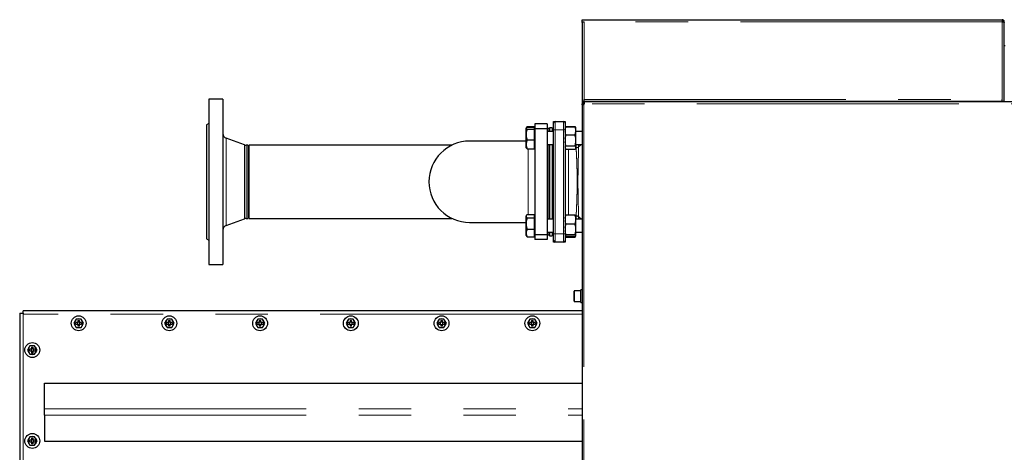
# Model space of a CAD drawing. Header units: millimetres. Extents: x 18 to 263, y 61 to 154.
# Tile 60 of 74: x 146 to 169, y 143 to 154. Entities that reach past the tile are written whole.
import ezdxf

# ---------------------------------------------------------------- set-up
doc = ezdxf.new("R2010")
doc.units = ezdxf.units.MM
doc.linetypes.add('PHANTOM', pattern=[12.7, 6.35, -1.27, 1.27, -1.27, 1.27, -1.27])

msp = doc.modelspace()

# ---------------------------------------------------------------- linework, layer by layer
at = {"color": 7, "linetype": 'Continuous', "lineweight": 25}
for p, q in [((159.153, 153.572), (159.153, 153.622)), ((159.153, 153.622), (159.203, 153.622)), ((159.153, 153.572), (159.203, 153.572)), ((159.153, 153.572), (159.153, 153.558)), ((159.153, 153.558), (159.153, 151.642)), ((159.178, 153.567), (159.178, 153.572)), ((159.203, 153.622), (169.343, 153.622)), ((169.343, 153.622), (169.343, 153.572)), ((169.393, 153.572), (169.368, 153.572)), ((169.368, 153.572), (169.368, 153.567)), ((169.393, 153.558), (169.393, 153.572)), ((169.393, 151.642), (169.393, 153.558)), ((169.413, 152.988), (169.393, 152.988)), ((150.447, 151.697), (150.107, 151.697)), ((150.107, 151.697), (150.107, 147.697)), ((150.447, 151.697), (150.447, 147.697)), ((159.153, 151.642), (159.153, 151.587)), ((159.203, 151.642), (159.153, 151.642)), ((159.178, 151.642), (159.178, 151.632)), ((159.178, 151.629), (159.178, 151.632)), ((206.344, 151.632), (159.178, 151.632)), ((159.178, 151.61), (159.178, 151.629)), ((159.203, 151.642), (159.203, 151.692)), ((169.343, 151.642), (159.203, 151.642)), ((160.549, 151.642), (160.549, 151.632)), ((160.601, 151.642), (160.601, 151.632)), ((160.705, 151.642), (160.705, 151.632)), ((160.757, 151.642), (160.757, 151.632)), ((167.549, 151.642), (167.549, 151.632)), ((167.601, 151.642), (167.601, 151.632)), ((167.705, 151.642), (167.705, 151.632)), ((167.757, 151.642), (167.757, 151.632)), ((169.343, 151.642), (169.343, 151.692)), ((169.393, 151.642), (169.343, 151.642)), ((169.393, 151.642), (169.413, 151.642)), ((159.153, 151.564), (159.153, 151.587)), ((159.153, 151.587), (159.173, 151.587)), ((159.153, 151.564), (159.153, 141.52)), ((159.173, 151.564), (159.153, 151.564)), ((159.173, 151.564), (159.173, 151.587)), ((159.198, 151.587), (159.173, 151.587)), ((159.208, 151.587), (159.198, 151.587)), ((158.465, 151.157), (158.505, 151.157)), ((158.465, 151.117), (158.465, 151.157)), ((158.505, 151.157), (158.705, 151.157)), ((158.705, 151.157), (158.745, 151.157)), ((158.745, 151.157), (158.745, 151.117)), ((150.107, 151.111), (150.047, 151.077)), ((150.047, 151.077), (150.047, 148.317)), ((157.801, 151.002), (157.799, 150.998)), ((157.799, 150.994), (157.799, 150.998)), ((157.799, 150.841), (157.799, 150.994)), ((157.817, 151.03), (157.804, 151.007)), ((157.82, 151.024), (157.816, 151.015)), ((157.818, 151.03), (157.82, 151.035)), ((157.82, 151.035), (157.999, 151.035)), ((157.82, 151.024), (157.999, 151.024)), ((157.82, 151.017), (157.999, 151.017)), ((157.82, 150.971), (157.999, 150.971)), ((157.999, 151.024), (157.999, 151.035)), ((157.999, 151.017), (157.999, 151.024)), ((157.999, 150.994), (157.999, 151.017)), ((158.005, 150.998), (157.999, 150.998)), ((157.999, 150.971), (157.999, 150.994)), ((157.999, 150.841), (157.999, 150.971)), ((158.305, 151.097), (158.005, 151.097)), ((158.005, 151.097), (158.005, 150.981)), ((158.305, 150.981), (158.005, 150.981)), ((158.005, 150.981), (158.005, 148.412)), ((158.305, 151.097), (158.305, 150.981)), ((158.345, 150.977), (158.305, 151.017)), ((158.305, 150.981), (158.305, 148.412)), ((158.465, 150.918), (158.305, 150.918)), ((158.365, 150.977), (158.345, 150.977)), ((158.345, 150.977), (158.345, 150.918)), ((158.425, 151.007), (158.365, 151.007)), ((158.365, 151.007), (158.365, 150.918)), ((158.425, 151.007), (158.425, 150.918)), ((158.435, 150.977), (158.425, 150.977)), ((158.465, 150.957), (158.465, 151.117)), ((158.465, 148.437), (158.465, 150.957)), ((158.745, 151.117), (158.745, 150.957)), ((158.75, 151.008), (158.745, 151)), ((158.745, 150.957), (158.745, 148.437)), ((158.762, 151.029), (158.75, 151.008)), ((158.761, 151.023), (158.765, 151.034)), ((158.765, 151.034), (158.762, 151.028)), ((158.765, 151.034), (158.984, 151.034)), ((158.765, 151.027), (158.984, 151.027)), ((158.989, 151.023), (158.984, 151.034)), ((158.984, 151.034), (158.988, 151.028)), ((159, 151.008), (158.988, 151.029)), ((159.005, 151), (159, 151.008)), ((159.005, 150.954), (159.005, 151)), ((159.005, 150.911), (159.005, 150.954)), ((159.153, 150.918), (159.005, 150.918)), ((159.005, 150.733), (159.005, 150.911)), ((150.965, 150.593), (150.526, 150.753)), ((157.799, 150.682), (156.425, 150.682)), ((157.799, 150.604), (157.799, 150.841)), ((157.82, 150.711), (157.999, 150.711)), ((157.999, 150.711), (157.999, 150.841)), ((157.999, 150.604), (157.999, 150.711)), ((158.765, 150.837), (158.984, 150.837)), ((159.005, 150.672), (159.005, 150.733)), ((159.005, 150.537), (159.005, 150.672)), ((151.047, 150.586), (151.006, 150.586)), ((151.047, 150.586), (151.047, 148.808)), ((156, 150.586), (151.077, 150.586)), ((151.077, 150.586), (151.077, 148.808)), ((157.799, 150.518), (157.799, 150.604)), ((157.799, 150.518), (157.801, 150.513)), ((157.82, 150.498), (157.999, 150.498)), ((157.999, 150.498), (157.999, 150.604)), ((157.999, 150.518), (158.005, 150.518)), ((158.305, 150.598), (158.465, 150.598)), ((158.345, 150.598), (158.345, 148.796)), ((158.365, 150.598), (158.365, 148.796)), ((158.425, 150.598), (158.425, 148.796)), ((158.745, 150.516), (158.75, 150.507)), ((158.765, 150.568), (158.984, 150.568)), ((158.765, 150.488), (158.984, 150.488)), ((159, 150.507), (159.005, 150.516)), ((159.005, 150.598), (159.153, 150.598)), ((159.005, 150.519), (159.005, 150.537)), ((159.005, 150.516), (159.005, 150.519)), ((150.526, 148.641), (150.965, 148.801)), ((151.006, 148.808), (151.047, 148.808)), ((151.077, 148.808), (156, 148.808)), ((157.806, 148.889), (157.799, 148.876)), ((157.799, 148.864), (157.799, 148.876)), ((157.799, 148.686), (157.799, 148.864)), ((157.82, 148.907), (157.999, 148.907)), ((157.82, 148.821), (157.999, 148.821)), ((157.999, 148.864), (157.999, 148.907)), ((158.005, 148.876), (157.999, 148.876)), ((157.999, 148.821), (157.999, 148.864)), ((157.999, 148.686), (157.999, 148.821)), ((158.465, 148.796), (158.305, 148.796)), ((158.765, 148.894), (158.984, 148.894)), ((159.005, 148.81), (159.005, 148.878)), ((159.005, 148.761), (159.005, 148.81)), ((159.153, 148.796), (159.005, 148.796)), ((159.005, 148.577), (159.005, 148.761)), ((156.425, 148.712), (157.799, 148.712)), ((157.799, 148.458), (157.799, 148.686)), ((157.82, 148.55), (157.999, 148.55)), ((157.999, 148.55), (157.999, 148.686)), ((157.999, 148.458), (157.999, 148.55)), ((158.765, 148.677), (158.984, 148.677)), ((159.005, 148.519), (159.005, 148.577)), ((159.005, 148.403), (159.005, 148.519)), ((150.047, 148.317), (150.107, 148.282)), ((157.799, 148.396), (157.799, 148.458)), ((157.799, 148.396), (157.806, 148.384)), ((157.806, 148.384), (157.806, 148.383)), ((157.82, 148.365), (157.806, 148.384)), ((157.82, 148.365), (157.999, 148.365)), ((157.82, 148.365), (157.999, 148.365)), ((157.999, 148.365), (157.999, 148.458)), ((157.999, 148.396), (158.005, 148.396)), ((157.999, 148.365), (157.999, 148.365)), ((158.305, 148.412), (158.005, 148.412)), ((158.005, 148.412), (158.005, 148.297)), ((158.305, 148.297), (158.005, 148.297)), ((158.305, 148.476), (158.465, 148.476)), ((158.305, 148.377), (158.345, 148.417)), ((158.305, 148.412), (158.305, 148.297)), ((158.345, 148.476), (158.345, 148.417)), ((158.345, 148.417), (158.365, 148.417)), ((158.365, 148.476), (158.365, 148.387)), ((158.365, 148.387), (158.425, 148.387)), ((158.425, 148.476), (158.425, 148.387)), ((158.425, 148.417), (158.435, 148.417)), ((158.465, 148.277), (158.465, 148.437)), ((158.465, 148.237), (158.465, 148.277)), ((158.745, 148.437), (158.745, 148.277)), ((158.745, 148.394), (158.753, 148.379)), ((158.745, 148.277), (158.745, 148.237)), ((158.753, 148.379), (158.763, 148.363)), ((158.763, 148.363), (158.765, 148.359)), ((158.765, 148.419), (158.984, 148.419)), ((158.765, 148.379), (158.984, 148.379)), ((158.765, 148.363), (158.984, 148.363)), ((158.765, 148.359), (158.984, 148.359)), ((158.986, 148.363), (158.984, 148.359)), ((158.986, 148.363), (158.996, 148.379)), ((158.996, 148.379), (159.005, 148.394)), ((159.005, 148.476), (159.153, 148.476)), ((159.005, 148.394), (159.005, 148.403)), ((158.505, 148.237), (158.465, 148.237)), ((158.705, 148.237), (158.505, 148.237)), ((158.745, 148.237), (158.705, 148.237)), ((150.107, 147.697), (150.447, 147.697)), ((159.153, 147.084), (159.123, 147.084)), ((159.123, 146.77), (159.123, 147.084)), ((158.963, 146.807), (158.963, 147.047)), ((159.123, 147.057), (158.973, 147.057)), ((158.973, 146.797), (159.123, 146.797)), ((159.123, 146.77), (159.153, 146.77)), ((145.517, 146.516), (145.517, 129.328)), ((145.517, 146.516), (145.602, 146.516)), ((145.602, 146.516), (145.602, 146.576)), ((159.153, 146.576), (145.602, 146.576)), ((145.602, 146.516), (145.602, 146.491)), ((146.89, 146.371), (146.832, 146.271)), ((147.005, 146.371), (146.89, 146.371)), ((147.063, 146.271), (147.005, 146.371)), ((149.09, 146.371), (149.032, 146.271)), ((149.205, 146.371), (149.09, 146.371)), ((149.263, 146.271), (149.205, 146.371)), ((151.29, 146.371), (151.232, 146.271)), ((151.405, 146.371), (151.29, 146.371)), ((151.463, 146.271), (151.405, 146.371)), ((153.49, 146.371), (153.432, 146.271)), ((153.605, 146.371), (153.49, 146.371)), ((153.663, 146.271), (153.605, 146.371)), ((155.69, 146.371), (155.632, 146.271)), ((155.805, 146.371), (155.69, 146.371)), ((155.863, 146.271), (155.805, 146.371)), ((157.89, 146.371), (157.832, 146.271)), ((158.005, 146.371), (157.89, 146.371)), ((158.063, 146.271), (158.005, 146.371)), ((146.832, 146.271), (146.89, 146.171)), ((146.927, 146.291), (146.877, 146.291)), ((146.877, 146.251), (146.877, 146.291)), ((146.877, 146.251), (146.927, 146.251)), ((146.89, 146.171), (147.005, 146.171)), ((146.917, 146.291), (146.917, 146.251)), ((146.927, 146.341), (146.967, 146.341)), ((146.927, 146.341), (146.927, 146.291)), ((146.967, 146.301), (146.927, 146.301)), ((146.927, 146.251), (146.927, 146.2)), ((146.927, 146.241), (146.967, 146.241)), ((146.967, 146.2), (146.927, 146.2)), ((146.967, 146.291), (146.967, 146.341)), ((147.018, 146.291), (146.967, 146.291)), ((146.967, 146.251), (147.018, 146.251)), ((146.967, 146.2), (146.967, 146.251)), ((146.977, 146.251), (146.977, 146.291)), ((147.005, 146.171), (147.063, 146.271)), ((147.018, 146.291), (147.018, 146.251)), ((149.032, 146.271), (149.09, 146.171)), ((149.127, 146.291), (149.077, 146.291)), ((149.077, 146.251), (149.077, 146.291)), ((149.077, 146.251), (149.127, 146.251)), ((149.09, 146.171), (149.205, 146.171)), ((149.117, 146.291), (149.117, 146.251)), ((149.127, 146.341), (149.167, 146.341)), ((149.127, 146.341), (149.127, 146.291)), ((149.167, 146.301), (149.127, 146.301)), ((149.127, 146.251), (149.127, 146.2)), ((149.127, 146.241), (149.167, 146.241)), ((149.167, 146.2), (149.127, 146.2)), ((149.167, 146.291), (149.167, 146.341)), ((149.218, 146.291), (149.167, 146.291)), ((149.167, 146.251), (149.218, 146.251)), ((149.167, 146.2), (149.167, 146.251)), ((149.177, 146.251), (149.177, 146.291)), ((149.205, 146.171), (149.263, 146.271)), ((149.218, 146.291), (149.218, 146.251)), ((151.232, 146.271), (151.29, 146.171)), ((151.327, 146.291), (151.277, 146.291)), ((151.277, 146.251), (151.277, 146.291)), ((151.277, 146.251), (151.327, 146.251)), ((151.29, 146.171), (151.405, 146.171)), ((151.317, 146.291), (151.317, 146.251)), ((151.327, 146.341), (151.367, 146.341)), ((151.327, 146.341), (151.327, 146.291)), ((151.367, 146.301), (151.327, 146.301)), ((151.327, 146.251), (151.327, 146.2)), ((151.327, 146.241), (151.367, 146.241)), ((151.367, 146.2), (151.327, 146.2)), ((151.367, 146.291), (151.367, 146.341)), ((151.418, 146.291), (151.367, 146.291)), ((151.367, 146.251), (151.418, 146.251)), ((151.367, 146.2), (151.367, 146.251)), ((151.377, 146.251), (151.377, 146.291)), ((151.405, 146.171), (151.463, 146.271)), ((151.418, 146.291), (151.418, 146.251)), ((153.432, 146.271), (153.49, 146.171)), ((153.527, 146.291), (153.477, 146.291)), ((153.477, 146.251), (153.477, 146.291)), ((153.477, 146.251), (153.527, 146.251)), ((153.49, 146.171), (153.605, 146.171)), ((153.517, 146.291), (153.517, 146.251)), ((153.527, 146.341), (153.567, 146.341)), ((153.527, 146.341), (153.527, 146.291)), ((153.567, 146.301), (153.527, 146.301)), ((153.527, 146.251), (153.527, 146.2)), ((153.527, 146.241), (153.567, 146.241)), ((153.567, 146.2), (153.527, 146.2)), ((153.567, 146.291), (153.567, 146.341)), ((153.618, 146.291), (153.567, 146.291)), ((153.567, 146.251), (153.618, 146.251)), ((153.567, 146.2), (153.567, 146.251)), ((153.577, 146.251), (153.577, 146.291)), ((153.605, 146.171), (153.663, 146.271)), ((153.618, 146.291), (153.618, 146.251)), ((155.632, 146.271), (155.69, 146.171)), ((155.727, 146.291), (155.677, 146.291)), ((155.677, 146.251), (155.677, 146.291)), ((155.677, 146.251), (155.727, 146.251)), ((155.69, 146.171), (155.805, 146.171)), ((155.717, 146.291), (155.717, 146.251)), ((155.727, 146.341), (155.767, 146.341)), ((155.727, 146.341), (155.727, 146.291)), ((155.767, 146.301), (155.727, 146.301)), ((155.727, 146.251), (155.727, 146.2)), ((155.727, 146.241), (155.767, 146.241)), ((155.767, 146.2), (155.727, 146.2)), ((155.767, 146.291), (155.767, 146.341)), ((155.818, 146.291), (155.767, 146.291)), ((155.767, 146.251), (155.818, 146.251)), ((155.767, 146.2), (155.767, 146.251)), ((155.777, 146.251), (155.777, 146.291)), ((155.805, 146.171), (155.863, 146.271)), ((155.818, 146.291), (155.818, 146.251)), ((157.832, 146.271), (157.89, 146.171)), ((157.927, 146.291), (157.877, 146.291)), ((157.877, 146.251), (157.877, 146.291)), ((157.877, 146.251), (157.927, 146.251)), ((157.89, 146.171), (158.005, 146.171)), ((157.917, 146.291), (157.917, 146.251)), ((157.927, 146.341), (157.967, 146.341)), ((157.927, 146.341), (157.927, 146.291)), ((157.967, 146.301), (157.927, 146.301)), ((157.927, 146.251), (157.927, 146.2)), ((157.927, 146.241), (157.967, 146.241)), ((157.967, 146.2), (157.927, 146.2)), ((157.967, 146.291), (157.967, 146.341)), ((158.018, 146.291), (157.967, 146.291)), ((157.967, 146.251), (158.018, 146.251)), ((157.967, 146.2), (157.967, 146.251)), ((157.977, 146.251), (157.977, 146.291)), ((158.005, 146.171), (158.063, 146.271)), ((158.018, 146.291), (158.018, 146.251)), ((145.765, 145.722), (145.707, 145.622)), ((145.802, 145.642), (145.752, 145.642)), ((145.752, 145.602), (145.752, 145.642)), ((145.88, 145.722), (145.765, 145.722)), ((145.792, 145.642), (145.792, 145.602)), ((145.802, 145.692), (145.842, 145.692)), ((145.802, 145.692), (145.802, 145.642)), ((145.842, 145.652), (145.802, 145.652)), ((145.842, 145.642), (145.842, 145.692)), ((145.893, 145.642), (145.842, 145.642)), ((145.852, 145.602), (145.852, 145.642)), ((145.938, 145.622), (145.88, 145.722)), ((145.893, 145.642), (145.893, 145.602)), ((145.707, 145.622), (145.765, 145.522)), ((145.752, 145.602), (145.802, 145.602)), ((145.765, 145.522), (145.88, 145.522)), ((145.802, 145.602), (145.802, 145.551)), ((145.802, 145.592), (145.842, 145.592)), ((145.842, 145.551), (145.802, 145.551)), ((145.842, 145.602), (145.893, 145.602)), ((145.842, 145.551), (145.842, 145.602)), ((145.88, 145.522), (145.938, 145.622)), ((146.117, 144.824), (159.153, 144.824)), ((146.117, 144.195), (146.117, 144.824)), ((146.117, 144.048), (146.117, 144.195)), ((146.117, 144.048), (146.117, 143.419)), ((145.765, 143.522), (145.707, 143.422)), ((145.88, 143.522), (145.765, 143.522)), ((145.938, 143.422), (145.88, 143.522)), ((145.707, 143.422), (145.765, 143.322)), ((145.802, 143.442), (145.752, 143.442)), ((145.752, 143.402), (145.752, 143.442)), ((145.752, 143.402), (145.802, 143.402)), ((145.765, 143.322), (145.88, 143.322)), ((145.792, 143.442), (145.792, 143.402)), ((145.802, 143.492), (145.842, 143.492)), ((145.802, 143.492), (145.802, 143.442)), ((145.842, 143.452), (145.802, 143.452)), ((145.802, 143.402), (145.802, 143.351)), ((145.802, 143.392), (145.842, 143.392)), ((145.842, 143.351), (145.802, 143.351)), ((145.842, 143.442), (145.842, 143.492)), ((145.893, 143.442), (145.842, 143.442)), ((145.842, 143.402), (145.893, 143.402)), ((145.842, 143.351), (145.842, 143.402)), ((145.852, 143.402), (145.852, 143.442)), ((145.88, 143.322), (145.938, 143.422)), ((145.893, 143.442), (145.893, 143.402)), ((146.117, 143.419), (159.153, 143.419))]:
    msp.add_line(p, q, dxfattribs=at)
at = {"color": 8, "linetype": 'PHANTOM', "lineweight": 18}
for p, q in [((169.343, 153.572), (159.203, 153.572)), ((159.203, 153.572), (159.203, 151.692)), ((169.343, 151.692), (169.343, 153.572)), ((159.203, 151.692), (169.343, 151.692)), ((159.198, 151.587), (159.198, 151.564)), ((159.198, 151.564), (159.198, 141.52)), ((206.389, 151.587), (159.208, 151.587)), ((158.505, 151.157), (158.505, 150.957)), ((158.705, 150.957), (158.705, 151.157)), ((158.435, 150.918), (158.435, 150.977)), ((158.465, 150.957), (158.505, 150.957)), ((158.705, 150.957), (158.505, 150.957)), ((158.505, 150.957), (158.505, 148.437)), ((158.705, 148.437), (158.705, 150.957)), ((158.705, 150.957), (158.745, 150.957)), ((150.526, 150.753), (150.526, 148.641)), ((150.965, 150.593), (150.965, 148.801)), ((151.006, 150.586), (151.006, 148.808)), ((158.435, 148.796), (158.435, 150.598)), ((158.825, 150.488), (158.825, 148.894)), ((159.01, 150.523), (159.01, 150.519)), ((159.068, 150.541), (159.068, 150.543)), ((159.01, 148.875), (159.01, 148.87)), ((159.013, 148.796), (159.01, 148.87)), ((159.068, 148.851), (159.068, 148.853)), ((159.068, 148.851), (159.068, 148.796)), ((158.435, 148.417), (158.435, 148.476)), ((158.465, 148.437), (158.505, 148.437)), ((158.505, 148.437), (158.705, 148.437)), ((158.505, 148.437), (158.505, 148.237)), ((158.705, 148.437), (158.745, 148.437)), ((158.705, 148.237), (158.705, 148.437)), ((158.973, 147.057), (158.973, 146.797)), ((145.602, 146.491), (145.602, 129.353)), ((159.153, 146.491), (145.602, 146.491)), ((146.117, 144.195), (159.153, 144.195)), ((146.117, 144.048), (159.153, 144.048))]:
    msp.add_line(p, q, dxfattribs=at)
at = {"color": 7, "linetype": 'Continuous', "lineweight": 25}
for centre in [(146.947, 146.271), (149.147, 146.271), (151.347, 146.271), (153.547, 146.271), (155.747, 146.271), (157.947, 146.271), (145.822, 145.622), (145.822, 143.422)]:
    msp.add_circle(centre, 0.18, dxfattribs=at)
for centre, radius, start, end in [((159.178, 151.587), 0.03, 310.8816, 359.9332), ((158.505, 151.117), 0.04, 90, 180), ((158.705, 151.117), 0.04, 0, 90), ((158.435, 151.007), 0.03, 270, 0), ((150.567, 150.866), 0.12, 180, 250), ((156.425, 149.697), 0.985, 90, 270), ((151.006, 150.706), 0.12, 250, 270), ((151.006, 148.688), 0.12, 90, 110), ((150.567, 148.528), 0.12, 110, 180), ((158.435, 148.387), 0.03, 0, 90), ((158.505, 148.277), 0.04, 180, 270), ((158.705, 148.277), 0.04, 270, 0), ((158.973, 147.047), 0.01, 90, 180), ((158.973, 146.807), 0.01, 180, 270), ((146.947, 146.271), 0.105, 72.2472, 107.7528), ((149.147, 146.271), 0.105, 72.2472, 107.7528), ((151.347, 146.271), 0.105, 72.2472, 107.7528), ((153.547, 146.271), 0.105, 72.2472, 107.7528), ((155.747, 146.271), 0.105, 72.2472, 107.7528), ((157.947, 146.271), 0.105, 72.2472, 107.7528), ((146.947, 146.271), 0.105, 132.2472, 167.7528), ((146.947, 146.271), 0.105, 192.2472, 227.7528), ((146.947, 146.271), 0.105, 252.2472, 287.7528), ((146.947, 146.271), 0.105, 12.2472, 47.7528), ((146.947, 146.271), 0.105, 312.2472, 347.7528), ((149.147, 146.271), 0.105, 132.2472, 167.7528), ((149.147, 146.271), 0.105, 192.2472, 227.7528), ((149.147, 146.271), 0.105, 252.2472, 287.7528), ((149.147, 146.271), 0.105, 12.2472, 47.7528), ((149.147, 146.271), 0.105, 312.2472, 347.7528), ((151.347, 146.271), 0.105, 132.2472, 167.7528), ((151.347, 146.271), 0.105, 192.2472, 227.7528), ((151.347, 146.271), 0.105, 252.2472, 287.7528), ((151.347, 146.271), 0.105, 12.2472, 47.7528), ((151.347, 146.271), 0.105, 312.2472, 347.7528), ((153.547, 146.271), 0.105, 132.2472, 167.7528), ((153.547, 146.271), 0.105, 192.2472, 227.7528), ((153.547, 146.271), 0.105, 252.2472, 287.7528), ((153.547, 146.271), 0.105, 12.2472, 47.7528), ((153.547, 146.271), 0.105, 312.2472, 347.7528), ((155.747, 146.271), 0.105, 132.2472, 167.7528), ((155.747, 146.271), 0.105, 192.2472, 227.7528), ((155.747, 146.271), 0.105, 252.2472, 287.7528), ((155.747, 146.271), 0.105, 12.2472, 47.7528), ((155.747, 146.271), 0.105, 312.2472, 347.7528), ((157.947, 146.271), 0.105, 132.2472, 167.7528), ((157.947, 146.271), 0.105, 192.2472, 227.7528), ((157.947, 146.271), 0.105, 252.2472, 287.7528), ((157.947, 146.271), 0.105, 12.2472, 47.7528), ((157.947, 146.271), 0.105, 312.2472, 347.7528), ((145.822, 145.622), 0.105, 132.2472, 167.7528), ((145.822, 145.622), 0.105, 72.2472, 107.7528), ((145.822, 145.622), 0.105, 12.2472, 47.7528), ((145.822, 145.622), 0.105, 192.2472, 227.7528), ((145.822, 145.622), 0.105, 252.2472, 287.7528), ((145.822, 145.622), 0.105, 312.2472, 347.7528), ((145.822, 143.422), 0.105, 132.2472, 167.7528), ((145.822, 143.422), 0.105, 72.2472, 107.7528), ((145.822, 143.422), 0.105, 12.2472, 47.7528), ((145.822, 143.422), 0.105, 192.2472, 227.7528), ((145.822, 143.422), 0.105, 252.2472, 287.7528), ((145.822, 143.422), 0.105, 312.2472, 347.7528)]:
    msp.add_arc(centre, radius, start, end, dxfattribs=at)
at = {"color": 8, "linetype": 'PHANTOM', "lineweight": 18}
for centre, radius, start, end in [((159.013, 150.612), 0.0886, 268.2148, 309.024), ((159.009, 150.611), 0.0917, 270.3668, 310.1672), ((159.009, 148.783), 0.0916, 49.8325, 89.6336), ((159.013, 148.782), 0.0886, 50.9758, 91.7852)]:
    msp.add_arc(centre, radius, start, end, dxfattribs=at)
at = {"color": 7, "linetype": 'Continuous', "lineweight": 25}
for points, knots in [([(159.153, 153.558), (159.153, 153.559), (159.155, 153.561), (159.163, 153.564), (159.176, 153.567), (159.19, 153.57), (159.2, 153.571), (159.203, 153.572)], [0, 0, 0, 0, 0.218152, 0.436314, 0.654481, 0.872647, 1, 1, 1, 1]), ([(169.393, 153.572), (169.392, 153.578), (169.391, 153.589), (169.382, 153.604), (169.369, 153.615), (169.355, 153.621), (169.346, 153.622), (169.343, 153.622)], [0, 0, 0, 0, 0.218154, 0.436314, 0.654486, 0.872647, 1, 1, 1, 1]), ([(169.368, 153.572), (169.368, 153.575), (169.367, 153.581), (169.362, 153.589), (169.355, 153.594), (169.348, 153.597), (169.344, 153.597), (169.343, 153.597)], [0, 0, 0, 0, 0.22837, 0.456745, 0.685023, 0.913329, 1, 1, 1, 1]), ([(169.343, 153.572), (169.349, 153.571), (169.36, 153.569), (169.375, 153.566), (169.386, 153.563), (169.392, 153.56), (169.393, 153.558), (169.393, 153.558)], [0, 0, 0, 0, 0.218158, 0.436329, 0.654483, 0.872651, 1, 1, 1, 1]), ([(159.178, 151.629), (159.18, 151.629), (159.184, 151.629), (159.19, 151.627), (159.195, 151.625), (159.2, 151.621), (159.203, 151.615), (159.206, 151.607), (159.208, 151.597), (159.208, 151.59), (159.208, 151.587)], [0, 0, 0, 0, 0.088529, 0.183971, 0.291074, 0.411865, 0.545624, 0.690516, 0.841948, 1, 1, 1, 1]), ([(159.178, 151.61), (159.182, 151.61), (159.188, 151.61), (159.195, 151.608), (159.2, 151.606), (159.203, 151.602), (159.206, 151.598), (159.208, 151.593), (159.208, 151.589), (159.208, 151.587)], [0, 0, 0, 0, 0.249258, 0.374502, 0.499736, 0.624888, 0.749981, 0.873994, 1, 1, 1, 1]), ([(159.198, 151.564), (159.195, 151.563), (159.19, 151.561), (159.182, 151.559), (159.173, 151.557), (159.166, 151.557), (159.16, 151.557), (159.156, 151.559), (159.153, 151.561), (159.153, 151.563), (159.153, 151.564)], [0, 0, 0, 0, 0.115355, 0.239004, 0.3682, 0.499995, 0.631882, 0.760889, 0.883221, 1, 1, 1, 1]), ([(159.18, 151.557), (159.179, 151.557), (159.177, 151.557), (159.174, 151.559), (159.173, 151.561), (159.173, 151.563), (159.173, 151.564)], [0, 0, 0, 0, 0.249834, 0.499778, 0.747483, 1, 1, 1, 1]), ([(157.82, 151.017), (157.814, 151.014), (157.802, 151.006), (157.8, 150.998), (157.799, 150.994)], [0, 0, 0, 0, 0.495453, 1, 1, 1, 1]), ([(157.799, 150.994), (157.799, 150.994), (157.799, 150.989), (157.804, 150.981), (157.814, 150.974), (157.82, 150.971)], [0, 0, 0, 0, 0.0700984, 0.5307844, 1, 1, 1, 1]), ([(157.82, 150.971), (157.818, 150.963), (157.81, 150.937), (157.801, 150.894), (157.799, 150.859), (157.799, 150.841)], [0, 0, 0, 0, 0.194806, 0.594664, 1, 1, 1, 1]), ([(157.804, 151.005), (157.804, 151.006), (157.807, 151.013), (157.814, 151.019), (157.82, 151.024)], [0, 0, 0, 0, 0.163067, 1, 1, 1, 1]), ([(157.82, 151.035), (157.817, 151.03), (157.814, 151.023), (157.811, 151.017), (157.811, 151.015)], [0, 0, 0, 0, 0.702051, 1, 1, 1, 1]), ([(158.745, 150.954), (158.745, 150.954), (158.747, 150.979), (158.756, 151.004), (158.765, 151.027)], [0, 0, 0, 0, 0.030007, 1, 1, 1, 1]), ([(158.765, 150.837), (158.764, 150.84), (158.754, 150.864), (158.749, 150.889), (158.745, 150.911)], [0, 0, 0, 0, 0.107798, 1, 1, 1, 1]), ([(158.765, 151.027), (158.762, 151.024), (158.755, 151.018), (158.752, 151.011), (158.751, 151.008)], [0, 0, 0, 0, 0.505981, 1, 1, 1, 1]), ([(159.005, 150.954), (159.005, 150.954), (159.002, 150.979), (158.993, 151.004), (158.984, 151.027)], [0, 0, 0, 0, 0.030009, 1, 1, 1, 1]), ([(158.984, 151.027), (158.988, 151.024), (158.994, 151.018), (158.997, 151.011), (158.998, 151.008)], [0, 0, 0, 0, 0.505981, 1, 1, 1, 1]), ([(158.984, 150.837), (158.985, 150.84), (158.995, 150.864), (159, 150.889), (159.005, 150.911)], [0, 0, 0, 0, 0.107798, 1, 1, 1, 1]), ([(157.799, 150.841), (157.799, 150.831), (157.799, 150.805), (157.806, 150.761), (157.815, 150.728), (157.82, 150.711)], [0, 0, 0, 0, 0.219145, 0.607269, 1, 1, 1, 1]), ([(157.82, 150.711), (157.814, 150.694), (157.802, 150.659), (157.8, 150.623), (157.799, 150.604)], [0, 0, 0, 0, 0.495454, 1, 1, 1, 1]), ([(158.745, 150.733), (158.745, 150.734), (158.747, 150.769), (158.756, 150.804), (158.765, 150.837)], [0, 0, 0, 0, 0.030007, 1, 1, 1, 1]), ([(158.765, 150.568), (158.764, 150.571), (158.754, 150.605), (158.749, 150.641), (158.745, 150.672)], [0, 0, 0, 0, 0.1078, 1, 1, 1, 1]), ([(159.005, 150.733), (159.005, 150.734), (159.002, 150.769), (158.993, 150.804), (158.984, 150.837)], [0, 0, 0, 0, 0.0300084, 1, 1, 1, 1]), ([(158.984, 150.568), (158.985, 150.571), (158.995, 150.605), (159, 150.641), (159.005, 150.672)], [0, 0, 0, 0, 0.1078, 1, 1, 1, 1]), ([(157.799, 150.604), (157.799, 150.602), (157.799, 150.583), (157.804, 150.547), (157.814, 150.514), (157.82, 150.498)], [0, 0, 0, 0, 0.070096, 0.530787, 1, 1, 1, 1]), ([(157.82, 150.498), (157.814, 150.501), (157.805, 150.507), (157.803, 150.512), (157.802, 150.514)], [0, 0, 0, 0, 0.700191, 1, 1, 1, 1]), ([(158.745, 150.537), (158.745, 150.539), (158.749, 150.55), (158.758, 150.56), (158.765, 150.568)], [0, 0, 0, 0, 0.230816, 1, 1, 1, 1]), ([(158.765, 150.488), (158.762, 150.491), (158.755, 150.497), (158.752, 150.504), (158.751, 150.507)], [0, 0, 0, 0, 0.50599, 1, 1, 1, 1]), ([(159.005, 150.537), (159.004, 150.539), (159.001, 150.55), (158.991, 150.56), (158.984, 150.568)], [0, 0, 0, 0, 0.230816, 1, 1, 1, 1]), ([(158.984, 150.488), (158.987, 150.491), (158.997, 150.501), (159.002, 150.512), (159.005, 150.519)], [0, 0, 0, 0, 0.316672, 1, 1, 1, 1]), ([(157.82, 148.907), (157.814, 148.9), (157.802, 148.886), (157.8, 148.872), (157.799, 148.864)], [0, 0, 0, 0, 0.495463, 1, 1, 1, 1]), ([(157.799, 148.864), (157.799, 148.863), (157.799, 148.856), (157.804, 148.841), (157.814, 148.828), (157.82, 148.821)], [0, 0, 0, 0, 0.070103, 0.530787, 1, 1, 1, 1]), ([(157.82, 148.821), (157.818, 148.813), (157.81, 148.787), (157.801, 148.741), (157.799, 148.705), (157.799, 148.686)], [0, 0, 0, 0, 0.194805, 0.594664, 1, 1, 1, 1]), ([(158.745, 148.81), (158.745, 148.81), (158.747, 148.839), (158.756, 148.867), (158.765, 148.894)], [0, 0, 0, 0, 0.030006, 1, 1, 1, 1]), ([(158.765, 148.894), (158.762, 148.892), (158.752, 148.887), (158.748, 148.882), (158.745, 148.879)], [0, 0, 0, 0, 0.329679, 1, 1, 1, 1]), ([(158.765, 148.677), (158.764, 148.68), (158.754, 148.707), (158.749, 148.736), (158.745, 148.761)], [0, 0, 0, 0, 0.1078022, 1, 1, 1, 1]), ([(159.005, 148.81), (159.005, 148.81), (159.002, 148.839), (158.993, 148.867), (158.984, 148.894)], [0, 0, 0, 0, 0.0300082, 1, 1, 1, 1]), ([(158.984, 148.894), (158.987, 148.892), (158.997, 148.887), (159.001, 148.882), (159.004, 148.879)], [0, 0, 0, 0, 0.327799, 1, 1, 1, 1]), ([(158.984, 148.677), (158.985, 148.68), (158.995, 148.707), (159, 148.736), (159.005, 148.761)], [0, 0, 0, 0, 0.1078022, 1, 1, 1, 1]), ([(157.799, 148.686), (157.799, 148.676), (157.799, 148.648), (157.806, 148.602), (157.815, 148.568), (157.82, 148.55)], [0, 0, 0, 0, 0.219146, 0.60727, 1, 1, 1, 1]), ([(157.82, 148.55), (157.814, 148.535), (157.802, 148.505), (157.8, 148.474), (157.799, 148.458)], [0, 0, 0, 0, 0.495458, 1, 1, 1, 1]), ([(158.745, 148.577), (158.745, 148.578), (158.747, 148.611), (158.756, 148.645), (158.765, 148.677)], [0, 0, 0, 0, 0.030006, 1, 1, 1, 1]), ([(158.765, 148.419), (158.764, 148.422), (158.754, 148.455), (158.749, 148.489), (158.745, 148.519)], [0, 0, 0, 0, 0.107801, 1, 1, 1, 1]), ([(159.005, 148.577), (159.005, 148.578), (159.002, 148.611), (158.993, 148.645), (158.984, 148.677)], [0, 0, 0, 0, 0.030008, 1, 1, 1, 1]), ([(158.984, 148.419), (158.985, 148.422), (158.995, 148.455), (159, 148.489), (159.005, 148.519)], [0, 0, 0, 0, 0.107801, 1, 1, 1, 1]), ([(157.799, 148.458), (157.799, 148.456), (157.799, 148.439), (157.804, 148.408), (157.814, 148.379), (157.82, 148.365)], [0, 0, 0, 0, 0.070095, 0.5307878, 1, 1, 1, 1]), ([(158.745, 148.403), (158.745, 148.405), (158.749, 148.41), (158.758, 148.415), (158.765, 148.419)], [0, 0, 0, 0, 0.230809, 1, 1, 1, 1]), ([(158.765, 148.379), (158.762, 148.38), (158.752, 148.385), (158.748, 148.39), (158.745, 148.394)], [0, 0, 0, 0, 0.327788, 1, 1, 1, 1]), ([(158.765, 148.363), (158.764, 148.364), (158.759, 148.37), (158.757, 148.375), (158.755, 148.38)], [0, 0, 0, 0, 0.239666, 1, 1, 1, 1]), ([(159.005, 148.403), (159.004, 148.405), (159.001, 148.41), (158.991, 148.415), (158.984, 148.419)], [0, 0, 0, 0, 0.230809, 1, 1, 1, 1]), ([(158.984, 148.379), (158.987, 148.38), (158.997, 148.385), (159.002, 148.391), (159.005, 148.394)], [0, 0, 0, 0, 0.316668, 1, 1, 1, 1]), ([(158.984, 148.363), (158.985, 148.364), (158.99, 148.37), (158.992, 148.375), (158.994, 148.38)], [0, 0, 0, 0, 0.239666, 1, 1, 1, 1])]:
    msp.add_open_spline(points, degree=3, knots=knots, dxfattribs=at)
at = {"color": 8, "linetype": 'PHANTOM', "lineweight": 18}
for points, knots in [([(157.849, 148.907), (157.849, 148.924), (157.849, 148.957), (157.85, 149.018), (157.85, 149.101), (157.85, 149.193), (157.85, 149.292), (157.85, 149.395), (157.851, 149.503), (157.851, 149.613), (157.851, 149.703), (157.851, 149.8), (157.851, 149.922), (157.85, 150.035), (157.85, 150.136), (157.85, 150.233), (157.85, 150.323), (157.849, 150.403), (157.849, 150.458), (157.849, 150.485), (157.849, 150.498)], [0, 0, 0, 0, 0.047291, 0.092583, 0.137876, 0.225803, 0.271082, 0.316362, 0.404286, 0.449565, 0.494843, 0.550108, 0.605987, 0.693965, 0.739273, 0.784582, 0.872655, 0.918014, 0.963373, 1, 1, 1, 1]), ([(159.01, 150.523), (159.01, 150.532), (159.011, 150.561), (159.013, 150.583), (159.013, 150.598)], [0, 0, 0, 0, 0.326703, 1, 1, 1, 1]), ([(159.01, 148.875), (159.012, 148.908), (159.016, 148.975), (159.021, 149.087), (159.025, 149.196), (159.029, 149.3), (159.032, 149.418), (159.034, 149.551), (159.035, 149.687), (159.034, 149.812), (159.033, 149.926), (159.031, 150.036), (159.027, 150.143), (159.024, 150.244), (159.019, 150.342), (159.015, 150.436), (159.011, 150.492), (159.01, 150.519)], [0, 0, 0, 0, 0.0830439, 0.166088, 0.2264795, 0.2870638, 0.3474542, 0.4237017, 0.4999489, 0.5601677, 0.6205791, 0.6807983, 0.7410163, 0.8014255, 0.8616442, 0.930822, 1, 1, 1, 1]), ([(159.068, 150.541), (159.068, 150.511), (159.067, 150.452), (159.065, 150.352), (159.063, 150.25), (159.06, 150.147), (159.058, 150.039), (159.056, 149.927), (159.055, 149.812), (159.054, 149.687), (159.055, 149.551), (159.057, 149.417), (159.059, 149.297), (159.062, 149.191), (159.064, 149.078), (159.067, 148.961), (159.068, 148.889), (159.068, 148.853)], [0, 0, 0, 0, 0.0698021, 0.139613, 0.1998252, 0.2602057, 0.3204183, 0.3802411, 0.4402337, 0.5000476, 0.5757529, 0.6514641, 0.711766, 0.7722385, 0.8325439, 0.9162804, 1, 1, 1, 1]), ([(159.138, 150.598), (159.123, 150.585), (159.099, 150.566), (159.076, 150.547), (159.068, 150.541)], [0, 0, 0, 0, 0.671254, 1, 1, 1, 1]), ([(159.068, 150.543), (159.076, 150.55), (159.096, 150.568), (159.116, 150.586), (159.129, 150.598)], [0, 0, 0, 0, 0.379477, 1, 1, 1, 1]), ([(159.068, 150.598), (159.068, 150.589), (159.068, 150.573), (159.068, 150.552), (159.068, 150.543)], [0, 0, 0, 0, 0.55671, 1, 1, 1, 1]), ([(159.068, 148.853), (159.076, 148.847), (159.099, 148.828), (159.123, 148.809), (159.138, 148.796)], [0, 0, 0, 0, 0.328746, 1, 1, 1, 1]), ([(159.129, 148.796), (159.116, 148.807), (159.096, 148.826), (159.076, 148.844), (159.068, 148.851)], [0, 0, 0, 0, 0.620523, 1, 1, 1, 1])]:
    msp.add_open_spline(points, degree=3, knots=knots, dxfattribs=at)

doc.saveas('drawing.dxf')
